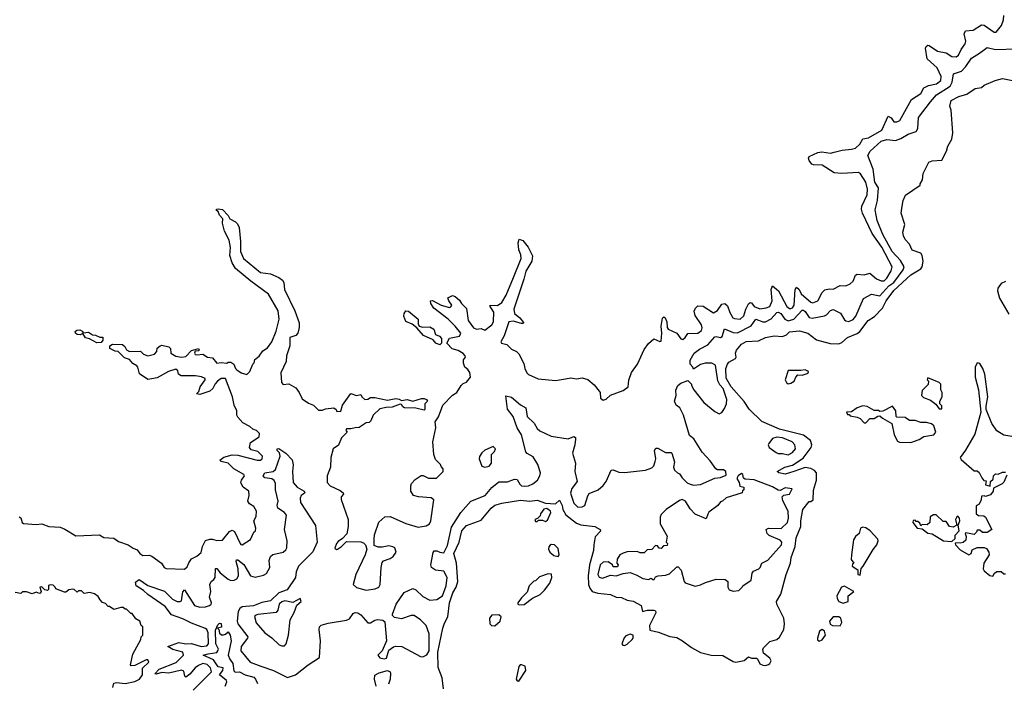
# Model space of a CAD drawing. Extents: x 2604950 to 2749250, y 940531 to 1028284.
# Tile 129 of 220: x 2664308 to 2671288, y 978665 to 983367. Entities that reach past the tile are written whole.
import ezdxf

# ---------------------------------------------------------------- set-up
doc = ezdxf.new("R2010")
doc.units = 0

msp = doc.modelspace()

# ---------------------------------------------------------------- linework, layer by layer
at = {"layer": '0CON05XD'}
for points in [[(2667809.4, 981539.4), (2667862.7, 981675), (2667860.2, 981700.2), (2667846.4, 981735), (2667842.5, 981785), (2667848.3, 981811.7), (2667875, 981803.3), (2667912.5, 981755), (2667943.8, 981693.8), (2667939.2, 981655), (2667894.6, 981585.4), (2667882.6, 981527.4), (2667810.4, 981315), (2667815.4, 981285.4), (2667854.2, 981255), (2667879.3, 981220.7), (2667875.8, 981214.2), (2667865.8, 981214.2), (2667805, 981230), (2667776.2, 981225), (2667742.9, 981127.1), (2667718.8, 981085), (2667722.5, 981075), (2667760, 981065), (2667795, 981032.5), (2667830, 981015), (2667845, 981000), (2667881.7, 980931.7), (2667887.5, 980895), (2667902.5, 980865), (2667915, 980853.3), (2667982.3, 980822.3), (2668105, 980811.2), (2668178, 980822), (2668215, 980828), (2668255, 980822), (2668295, 980828.8), (2668335, 980816.7), (2668379.5, 980779.5), (2668416.2, 980735), (2668422.5, 980725), (2668425.8, 980685.8), (2668445, 980672), (2668465, 980678), (2668495, 980706), (2668585, 980740), (2668620.8, 980765), (2668626.2, 980813.8), (2668645, 980866.7), (2668687.1, 980925), (2668735, 981030), (2668765, 981073.3), (2668803.6, 981106.4), (2668845, 981086.7), (2668855, 981090), (2668860.8, 981145), (2668856, 981195), (2668865, 981252.5), (2668875, 981262.5), (2668883.3, 981253.3), (2668896.2, 981225), (2668898, 981185), (2668903.8, 981175), (2668965.4, 981145.4), (2668994.2, 981105), (2669008.6, 981101.4), (2669025, 981113.8), (2669045, 981143.8), (2669115, 981145.7), (2669141.9, 981165), (2669145.5, 981184.5), (2669140.5, 981205), (2669095, 981271.2), (2669089.5, 981300.5), (2669097.7, 981322.3), (2669115, 981340), (2669153.9, 981336.1), (2669225, 981290), (2669255, 981307.1), (2669285, 981350), (2669305.8, 981355.8), (2669325, 981338.8), (2669341.9, 981291.9), (2669364.2, 981255), (2669375, 981248.6), (2669415, 981246), (2669440.9, 981269.1), (2669456.4, 981315), (2669475, 981353.3), (2669485, 981362), (2669495, 981360), (2669514.6, 981334.6), (2669555, 981318.9), (2669600, 981325), (2669625, 981335.6), (2669642, 981375), (2669634.4, 981455.6), (2669645, 981480), (2669686.4, 981445), (2669746.5, 981335), (2669765, 981319.5), (2669775, 981319.5), (2669785.4, 981325), (2669797.3, 981345), (2669805.8, 981455), (2669815, 981471.2), (2669834, 981455), (2669848, 981425), (2669915, 981364.2), (2669931.2, 981361.2), (2669964.5, 981375.5), (2669995.6, 981434.4), (2670015, 981452), (2670045, 981460), (2670075, 981458), (2670125, 981484.2), (2670165, 981481.9), (2670194, 981496), (2670215.6, 981515), (2670233.6, 981556.4), (2670245, 981564.3), (2670295, 981558.9), (2670335, 981570.8), (2670381.7, 981531.7), (2670415, 981515.6), (2670435, 981515.6), (2670455.6, 981535), (2670485, 981586.2), (2670493.5, 981615), (2670420.3, 981755), (2670350.8, 981850.8), (2670281.4, 981995), (2670274.4, 982024.4), (2670276.4, 982045), (2670314.2, 982125.8), (2670318.3, 982165), (2670305.4, 982215), (2670268.1, 982275), (2670253.6, 982283.6), (2670135, 982277.7), (2670082.1, 982282.1), (2669995.9, 982335.9), (2669935, 982337.5), (2669923.6, 982343.6), (2669905, 982370), (2669900, 982385), (2669903.6, 982396.4), (2669965, 982426.7), (2669995, 982430), (2670055, 982421.2), (2670082.5, 982427.5), (2670137, 982443), (2670205, 982448.5), (2670232.4, 982457.6), (2670264.2, 982485), (2670285, 982523.3), (2670325, 982530), (2670418.8, 982585), (2670465, 982682.5), (2670485, 982672.5), (2670505, 982642.5), (2670525, 982642), (2670546.6, 982653.4), (2670629.5, 982800.5), (2670695, 982844.3), (2670716, 982885), (2670749.3, 982900.7), (2670807.6, 982912.4), (2670838.6, 982935), (2670840, 982965), (2670810.6, 983025), (2670739.7, 983089.7), (2670729.2, 983165), (2670732.7, 983177.3), (2670744.4, 983185.6), (2670755, 983182.9), (2670813.9, 983143.9), (2670875, 983132.2), (2670915, 983105.8), (2670947.3, 983102.7), (2670962, 983115), (2670981.4, 983155), (2671010.8, 983195), (2671014.1, 983215.9), (2671004.1, 983265.9), (2671013.1, 983286.9), (2671066.2, 983293.8), (2671125, 983331.4), (2671145, 983327.5), (2671215, 983278), (2671230.7, 983279.3), (2671267.5, 983325), (2671281.9, 983365), (2671285, 983397.5)], [(2665217, 979293), (2665185, 979322), (2665133.8, 979355), (2665129.3, 979380.7), (2665155, 979400), (2665216.6, 979356.6), (2665335, 979316.9), (2665391.8, 979261.8), (2665425, 979243.9), (2665445, 979243.1), (2665455, 979250), (2665465, 979312.5), (2665475, 979327.5), (2665547.8, 979215), (2665585, 979203.6), (2665625, 979206.9), (2665653.8, 979215), (2665664.4, 979225), (2665666.4, 979235), (2665653.8, 979273.8), (2665662.8, 979315), (2665656.5, 979365), (2665664.3, 979385), (2665685, 979400), (2665693.6, 979415), (2665695, 979477.5), (2665705, 979477.8), (2665728, 979448), (2665785, 979402.2), (2665805, 979392.9), (2665827.1, 979395), (2665846.2, 979405), (2665858.4, 979425), (2665857.5, 979475), (2665843, 979527), (2665845, 979538.8), (2665855, 979540.5), (2665897.4, 979507.4), (2665944.1, 979425), (2665976.4, 979416.4), (2666035, 979430), (2666057.9, 979442.1), (2666081.4, 979485), (2666076.4, 979535), (2666085.9, 979564.1), (2666103.1, 979576.9), (2666175.2, 979594.8), (2666195, 979610), (2666202.5, 979625), (2666204.2, 979675), (2666185.3, 979755), (2666199.7, 979855), (2666185, 979875.4), (2666137.5, 979905), (2666134, 979925), (2666139.4, 979955), (2666120.8, 980035), (2666120.5, 980080.5), (2666111.9, 980101.9), (2666095, 980113.5), (2666045, 980120), (2666034.2, 980134.2), (2666045, 980156), (2666105, 980164.3), (2666120.7, 980179.3), (2666153.3, 980275), (2666148.3, 980298.3), (2666133.1, 980315), (2666133.5, 980326.5), (2666145, 980328.1), (2666194.3, 980295), (2666239.2, 980249.2), (2666246.8, 980213.2), (2666240.9, 980165), (2666247.5, 980087.5), (2666275, 980054), (2666323.3, 980025), (2666330, 980015), (2666316.2, 980005), (2666303.7, 979996.3), (2666295, 979976.7), (2666297.5, 979945), (2666405, 979782.5), (2666416.7, 979665), (2666385, 979595.5), (2666284.5, 979495), (2666268.5, 979455), (2666263.3, 979415), (2666203.5, 979326.5), (2666145.5, 979305), (2666085, 979248.2), (2666025, 979237.7), (2665965, 979213.3), (2665885, 979206.7), (2665869.1, 979195), (2665857.1, 979172.9), (2665850, 979105), (2665855, 979086.2), (2665924.4, 978995), (2665922.9, 978985), (2665877.8, 978925), (2665875.6, 978895.6), (2665940.8, 978815), (2666016.6, 978786.6), (2666107.5, 978755), (2666205, 978706.7), (2666262.5, 978725), (2666352.5, 978795), (2666433.3, 978846.7), (2666440.8, 978965), (2666430, 979045), (2666432.5, 979065), (2666444.1, 979075.9), (2666495, 979091.2), (2666625, 979112.5), (2666645, 979122.5), (2666670.5, 979159.5), (2666685, 979166), (2666703.9, 979163.9), (2666725, 979150), (2666775, 979092.5), (2666795, 979092.5), (2666825, 979112.5), (2666845, 979116.7), (2666881.7, 979111.7), (2666895, 979100), (2666907.5, 978965), (2666877.5, 978895), (2666846.7, 978865), (2666860, 978845), (2666891.2, 978838.8), (2666907.3, 978842.7), (2666925, 978900), (2666957.5, 978922.5), (2666975, 978926.7), (2667015.9, 978925.9), (2667150, 978855), (2667165, 978853.3), (2667195, 978867.5), (2667210, 978895), (2667210, 979015), (2667190, 979075), (2667150, 979115), (2667103.9, 979146.1), (2667083.9, 979146.1), (2667015, 979122.5), (2666965, 979130), (2666950, 979145), (2666950, 979155), (2666977.5, 979225), (2667032.3, 979307.7), (2667095, 979336.7), (2667115, 979327.5), (2667165, 979278.8), (2667215, 979254.4), (2667265, 979257.5), (2667305, 979283.8), (2667331.2, 979355), (2667339.2, 979415), (2667315, 979459.4), (2667255, 979466.2), (2667227.5, 979485), (2667223, 979503), (2667238.3, 979591.7), (2667245, 979602.5), (2667265, 979603.3), (2667285, 979593.8), (2667315, 979590), (2667339.6, 979640.4), (2667369.1, 979770.9), (2667434.2, 979875), (2667506, 979955), (2667607.8, 979995), (2667655, 980051.2), (2667705, 980093.1), (2667765, 980093.1), (2667815, 980111.2), (2667835, 980108.8), (2667852.9, 980075), (2667865, 980064.5), (2667885, 980060.5), (2667915.4, 980064.6), (2667945, 980077.1), (2667978, 980105), (2667996, 980135), (2668000, 980155), (2667980, 980215), (2667948.2, 980268.2), (2667905, 980292.9), (2667895.4, 980305.4), (2667863.8, 980425), (2667833.1, 980475), (2667806.7, 980555), (2667766.3, 980606.3), (2667755, 980702.5), (2667795, 980691.8), (2667857.7, 980637.7), (2667896, 980616), (2667904.8, 980554.8), (2667955, 980506.8), (2667975, 980471.2), (2667995, 980453.9), (2668075, 980415.6), (2668195, 980398), (2668235, 980412.5), (2668247, 980407), (2668246.7, 980395), (2668244.2, 980355), (2668226.7, 980295), (2668247.5, 980225), (2668243.1, 980165), (2668260, 980095), (2668221.8, 980045), (2668212.7, 980012.7), (2668235, 979942), (2668265, 979913.3), (2668294.2, 979914.2), (2668314.3, 979925.7), (2668335, 979993.3), (2668345, 980008.8), (2668407.5, 980035), (2668443.9, 980066.1), (2668466.2, 980095), (2668500, 980175), (2668515, 980177.5), (2668555, 980161.2), (2668595, 980158.8), (2668745, 980176), (2668788.3, 980191.7), (2668802.5, 980205), (2668813, 980237), (2668816.7, 980255), (2668807.5, 980315), (2668818.3, 980331.7), (2668831.7, 980331.7), (2668885, 980300), (2668925, 980300), (2668930, 980295), (2668950, 980235), (2668942.5, 980195), (2668950, 980175), (2668970, 980155), (2668985, 980150), (2669005, 980120), (2669040, 980085), (2669060, 980075), (2669085, 980067.5), (2669135, 980073.3), (2669235, 980117.5), (2669276.7, 980123.3), (2669315, 980140), (2669312.5, 980165), (2669296.4, 980176.4), (2669255, 980177.5), (2669243.6, 980183.6), (2669201.7, 980241.7), (2669145, 980302.5), (2669086.1, 980396.1), (2669055, 980420), (2669013.3, 980565), (2668987.3, 980617.3), (2668962.5, 980635), (2668950, 980665), (2668962.5, 980705), (2668958.3, 980741.7), (2668972.5, 980775), (2668995, 980792.5), (2669045, 980810), (2669070, 980785), (2669070, 980775), (2669087.5, 980745), (2669156.7, 980655), (2669235, 980590), (2669266.4, 980573.6), (2669285, 980582.5), (2669305, 980612.5), (2669318.8, 980645), (2669320, 980675), (2669295, 980753.8), (2669270.3, 980780.3), (2669257.5, 980807.5), (2669240, 980920), (2669215, 980933.5), (2669167.3, 980932.7), (2669135, 980922.9), (2669085, 980890), (2669080, 980905), (2669060, 980925), (2669060, 980955), (2669090, 981005), (2669126.7, 981033.3), (2669185, 981062.9), (2669235, 981118.6), (2669245, 981123.1), (2669275, 981115.6), (2669288.5, 981121.5), (2669305, 981175.8), (2669365, 981150), (2669395, 981147.1), (2669493.3, 981196.7), (2669525, 981244), (2669575, 981225.5), (2669595, 981225.7), (2669635, 981246.5), (2669675, 981292.9), (2669685, 981295.6), (2669703.1, 981285), (2669731.8, 981245), (2669755, 981233.4), (2669795.6, 981245), (2669855, 981307.5), (2669865, 981308.1), (2669875, 981299.4), (2669905, 981255.6), (2669925, 981251.8), (2670012, 981268), (2670026.2, 981275), (2670055, 981306.2), (2670075, 981314), (2670127.3, 981287.3), (2670155, 981241.2), (2670165, 981232.5), (2670185, 981229.2), (2670216.8, 981243.2), (2670235, 981266.2), (2670289.7, 981390.3), (2670345, 981422.9), (2670405, 981409.5), (2670468.1, 981481.9), (2670505, 981505.4), (2670571.3, 981595), (2670577.7, 981615), (2670550.6, 981660.6), (2670492.7, 981725), (2670425.5, 981845), (2670386.2, 981945), (2670371.2, 982018.8), (2670388.8, 982085), (2670394.5, 982174.5), (2670370, 982215), (2670357.8, 982307.8), (2670321.2, 982405), (2670335.8, 982435), (2670415, 982505.4), (2670455, 982516.9), (2670515, 982510.5), (2670555, 982524.5), (2670605, 982556.2), (2670662.9, 982575), (2670674.4, 982595), (2670678.1, 982675), (2670764, 982786), (2670805.8, 982834.2), (2670903, 982897), (2670917.7, 982925), (2670926.2, 982983.8), (2670985, 983003.3), (2671014.7, 983035.3), (2671054.7, 983095.3), (2671111.4, 983128.6), (2671165, 983170), (2671225, 983156.4), (2671375, 983160)], [(2667311.7, 978625), (2667303.3, 978703.3), (2667273.8, 978776.2), (2667272, 978885), (2667307.3, 979055), (2667318.3, 979091.7), (2667342.5, 979135), (2667355.4, 979235.4), (2667377.3, 979305), (2667400.8, 979345), (2667412.9, 979385), (2667403.8, 979515), (2667385.5, 979585), (2667422.9, 979665), (2667442.7, 979745), (2667475, 979781.9), (2667578.3, 979821.7), (2667648.8, 979905), (2667675, 979926.9), (2667725, 979940.8), (2667857.3, 979962.7), (2667925, 979955.6), (2667975, 979962.5), (2668035, 979941.2), (2668105, 979937.5), (2668135, 979962.5), (2668153.8, 979925), (2668157.5, 979895), (2668178.1, 979858.1), (2668255, 979800), (2668285, 979786.7), (2668385, 979775.8), (2668422.5, 979755), (2668425, 979742.5), (2668388.3, 979701.7), (2668376.7, 979645), (2668376.2, 979605), (2668347.6, 979505), (2668336.6, 979425), (2668339.2, 979365), (2668348.2, 979338.2), (2668365, 979316), (2668405, 979302.5), (2668495, 979293.3), (2668535, 979273.8), (2668573, 979273), (2668613, 979253), (2668657.7, 979247.7), (2668712.5, 979215), (2668723, 979173), (2668757, 979183), (2668803, 979183), (2668815, 979177.5), (2668817.5, 979165), (2668773.3, 979075), (2668775, 979040), (2668835, 979026.2), (2668916.4, 978996.4), (2668965, 978988.8), (2669006.7, 978966.7), (2669069.1, 978919.1), (2669135, 978883.3), (2669210, 978865), (2669292.8, 978862.8), (2669365, 978820), (2669385, 978814), (2669443.6, 978826.4), (2669475, 978852.5), (2669495, 978843.3), (2669531.7, 978841.7), (2669538.3, 978838.3), (2669553.6, 978803.6), (2669575, 978792.5), (2669595, 978790), (2669615, 978796.7), (2669625.8, 978804.2), (2669635.8, 978824.2), (2669625, 978843.8), (2669579.3, 978879.3), (2669576.2, 978905), (2669581.2, 978915), (2669625, 978960), (2669674.4, 978975.6), (2669695, 978991.4), (2669724.4, 979045), (2669728.6, 979085), (2669724.3, 979125), (2669675.5, 979225), (2669673.3, 979245), (2669703.2, 979296.8), (2669741.1, 979435), (2669771.9, 979515), (2669775.8, 979555), (2669805.7, 979635), (2669812.5, 979695), (2669846.2, 979775), (2669844.4, 979815), (2669860, 979895), (2669905, 979952.5), (2669917, 979953), (2669932.5, 979965), (2669933.8, 980033.8), (2669956.5, 980105), (2669956, 980156), (2669943, 980173), (2669916.4, 980186.4), (2669875, 980193.6), (2669794.6, 980165.4), (2669735, 980146.9), (2669690, 980155), (2669677.5, 980165), (2669732, 980195), (2669785, 980210.5), (2669861, 980259), (2669918.8, 980335), (2669924, 980355), (2669914, 980385), (2669865, 980421.8), (2669694.2, 980465), (2669568.6, 980518.6), (2669478.3, 980608.3), (2669442.4, 980662.4), (2669350.8, 980765), (2669315, 980827.5), (2669312.9, 980895), (2669324.4, 980925.6), (2669335, 980940), (2669382.5, 980965), (2669387.5, 980975), (2669382.5, 981005), (2669390, 981025), (2669425, 981068), (2669457.3, 981087.3), (2669545, 981092.5), (2669595.6, 981114.4), (2669655, 981126.9), (2669715, 981122.2), (2669743.3, 981135), (2669765.6, 981154.4), (2669835, 981162), (2669895, 981145.6), (2669955, 981099.4), (2670052.3, 981072.3), (2670115, 981070), (2670135, 981078.8), (2670175, 981115.7), (2670245, 981144.2), (2670262.7, 981157.3), (2670322.9, 981235), (2670366.2, 981263.8), (2670425, 981321.9), (2670449.6, 981375), (2670505, 981447.3), (2670625, 981558.5), (2670695, 981602.5), (2670704.2, 981615), (2670713.3, 981655), (2670706.1, 981696.1), (2670695, 981712.5), (2670635, 981733.3), (2670615.7, 981775.7), (2670585, 981808.8), (2670572, 981835), (2670569.3, 981860.7), (2670583.3, 981915), (2670556.7, 981995), (2670563.3, 982045), (2670570, 982085), (2670587, 982123), (2670690, 982195), (2670690, 982205), (2670707, 982233), (2670713, 982277), (2670753.6, 982356.4), (2670775, 982367.5), (2670845, 982372.5), (2670877.5, 982435), (2670888.3, 982471.7), (2670915, 982520), (2670923.3, 982565), (2670911.2, 982725), (2670901.2, 982755), (2670910, 982795), (2670965, 982822.5), (2671021.7, 982838.3), (2671080.5, 982879.5), (2671125, 982886.7), (2671145, 982902.5), (2671223.6, 982936.4), (2671275, 982950), (2671345.8, 982935.8)], [(2664305, 979844.3), (2664316.6, 979836.6), (2664324.4, 979804.4), (2664335, 979796.2), (2664425, 979790), (2664465, 979793.8), (2664515, 979776), (2664595, 979771.2), (2664627.7, 979757.7), (2664705, 979708.8), (2664873.6, 979716.4), (2664905, 979696.7), (2664975, 979693.3), (2665009.3, 979669.3), (2665075.8, 979645.8), (2665111.7, 979621.7), (2665140.7, 979610.7), (2665160, 979585), (2665180.5, 979570.5), (2665225, 979572), (2665243.3, 979565), (2665312.5, 979515), (2665332.5, 979485), (2665345, 979477.5), (2665475.8, 979474.2), (2665495, 979490), (2665507.5, 979517.5), (2665525, 979546.2), (2665562.5, 979565), (2665595, 979592.5), (2665604.4, 979635), (2665625, 979675.8), (2665655, 979687.1), (2665675, 979686.9), (2665705, 979675.7), (2665745, 979680), (2665795, 979740), (2665815, 979748.8), (2665830.5, 979740.5), (2665870, 979655), (2665875, 979647.5), (2665885, 979646.7), (2665945, 979682.5), (2665967.5, 979735), (2665980, 979745), (2665982.5, 979765), (2665966.7, 979815), (2665984.1, 979845.9), (2665986, 979885), (2665967, 979917), (2665937.5, 979937.5), (2665925.8, 979955), (2665933.8, 979995), (2665931.2, 980025), (2665891.2, 980055), (2665876, 980085), (2665880, 980105), (2665902.5, 980135), (2665896.7, 980145), (2665826.7, 980185), (2665786.2, 980225), (2665736.1, 980236.1), (2665726.7, 980245), (2665755, 980266), (2665815, 980284.3), (2665855, 980282), (2665990, 980245), (2666015, 980246.7), (2666027.5, 980255), (2666030, 980275), (2665995, 980306.7), (2665949.3, 980319.3), (2665937.5, 980335), (2665945, 980370), (2666005, 980410), (2666007.5, 980435), (2665987, 980457), (2665960, 980465), (2665940, 980485), (2665890.7, 980510.7), (2665855, 980550), (2665847.5, 980565), (2665847.5, 980595), (2665827.5, 980635), (2665816.7, 980695), (2665765.6, 980825), (2665736.7, 980825), (2665710, 980805), (2665693, 980787), (2665676.4, 980753.6), (2665656.1, 980733.9), (2665585, 980710), (2665560, 980715), (2665577, 980733), (2665588, 980765), (2665622.5, 980815), (2665622.5, 980825), (2665596.8, 980836.8), (2665555, 980843.8), (2665452.7, 980842.7), (2665434.2, 980854.2), (2665428.3, 980878.3), (2665415, 980890), (2665362.5, 980875), (2665281.7, 980828.3), (2665215, 980817.5), (2665157, 980857), (2665145.7, 980905), (2665138, 980915), (2665110.2, 980930.2), (2665085, 980958.6), (2665051.1, 980971.1), (2665005, 981015.8), (2664985, 981017.1), (2664947.6, 981037.6), (2664945.6, 981055), (2664965, 981068.5), (2665036.7, 981065), (2665052.2, 981052.2), (2665065, 981026.7), (2665085, 981016.7), (2665165, 981017.5), (2665186.2, 980996.2), (2665215, 980986.2), (2665263.6, 980996.4), (2665280, 981015), (2665281.7, 981038.3), (2665303, 981057), (2665315, 981060), (2665365, 981050), (2665377, 981037), (2665380, 981005), (2665415, 980983.8), (2665455, 980976.7), (2665485, 980980), (2665525, 981022.5), (2665575, 981037.5), (2665580, 981025), (2665575, 981020), (2665551.7, 981018.3), (2665547.5, 981005), (2665552.5, 980995), (2665565, 980991.4), (2665605, 980997.5), (2665640, 980975), (2665675, 980970), (2665705, 980933.3), (2665735, 980937.5), (2665775, 980932.5), (2665785, 980940), (2665805, 980940), (2665826.1, 980926.1), (2665836.4, 980896.4), (2665847.5, 980885), (2665877.5, 980865), (2665918, 980852), (2665940, 980875), (2665960, 980925), (2665970, 980935), (2665975, 980960), (2666005, 980982.5), (2666030.6, 981019.4), (2666065, 981042), (2666095.5, 981085), (2666125, 981158.8), (2666146.5, 981245), (2666140, 981305), (2666072.3, 981422.3), (2665947, 981513), (2665838.5, 981605), (2665813.7, 981643.7), (2665798.5, 981695), (2665802.1, 981752.1), (2665791.9, 981805), (2665759.3, 981869.3), (2665745.7, 981925), (2665747.5, 981955), (2665725, 981982), (2665715, 982007.5), (2665703.3, 982015), (2665703.3, 982025), (2665715, 982027.5), (2665745, 982022.5), (2665785, 981980), (2665797, 981957), (2665837.5, 981935), (2665850.7, 981920.7), (2665863.6, 981893.6), (2665874.1, 981794.1), (2665874, 981725), (2665895, 981673.8), (2666015, 981575.8), (2666085.7, 981565.7), (2666145, 981541.2), (2666170.3, 981520.3), (2666180, 981505), (2666184.4, 981455), (2666258.8, 981305), (2666288.3, 981218.3), (2666290, 981185), (2666280, 981145), (2666265, 981130), (2666250, 981125), (2666223.3, 981115), (2666222.5, 981055), (2666200, 980985), (2666196.1, 980943.9), (2666158, 980865), (2666162.5, 980795), (2666175, 980782.5), (2666215, 980787.5), (2666265, 980757.5), (2666290, 980725), (2666310.7, 980680.7), (2666355, 980650), (2666390, 980635), (2666425, 980600), (2666455, 980600), (2666475, 980610), (2666535, 980617.5), (2666550, 980605), (2666555, 980590), (2666585, 980593.8), (2666596.7, 980635), (2666655, 980717.5), (2666695, 980704.2), (2666725, 980710), (2666732.5, 980695), (2666755, 980676.7), (2666775, 980677.5), (2666795, 980690), (2666825, 980690), (2666915, 980670), (2666975, 980682.5), (2666998.8, 980678.8), (2667015, 980667.5), (2667055, 980676), (2667095, 980663.8), (2667157, 980683), (2667175, 980683.3), (2667192.5, 980675), (2667197.5, 980665), (2667180, 980645), (2667180, 980605), (2667175, 980600), (2667115, 980613.8), (2667035, 980617.5), (2667023.6, 980623.6), (2667015, 980640), (2667005, 980642.5), (2666948.3, 980621.7), (2666905, 980620), (2666860.8, 980609.2), (2666812.5, 980565), (2666797.5, 980525), (2666785, 980512.5), (2666765, 980510), (2666715, 980476.2), (2666685.9, 980475.9), (2666655, 980467.5), (2666625, 980467.5), (2666620, 980455), (2666630, 980445), (2666590, 980405), (2666568.3, 980351.7), (2666530, 980325), (2666512.5, 980265), (2666510, 980195), (2666487.5, 980135), (2666488.3, 980088.3), (2666507.5, 980065), (2666580.6, 980030.6), (2666601.2, 980015), (2666603.8, 980005), (2666586.7, 979985), (2666587, 979967), (2666636.7, 979825), (2666636.7, 979775), (2666627, 979723), (2666595, 979690), (2666565, 979670), (2666552.5, 979655), (2666542.5, 979622.5), (2666552.5, 979612.5), (2666560, 979615), (2666590, 979635), (2666625, 979670), (2666725, 979667.5), (2666745, 979660), (2666760, 979645), (2666767.5, 979615), (2666757.5, 979575), (2666691.2, 979435), (2666672, 979365), (2666695, 979342.5), (2666765, 979324.4), (2666826.6, 979333.4), (2666854.1, 979345.9), (2666863.3, 979365), (2666870, 979485), (2666878.3, 979521.7), (2666886.4, 979533.6), (2666935, 979548.8), (2666955.7, 979564.3), (2666976.7, 979595), (2666966.7, 979625), (2666951.7, 979631.7), (2666925, 979638.8), (2666878.3, 979628.3), (2666848.3, 979628.3), (2666821.7, 979641.7), (2666820, 979685), (2666823.6, 979716.4), (2666854.1, 979805.9), (2666895, 979843.3), (2666935, 979846.7), (2667045, 979796), (2667132.1, 979772.1), (2667190.3, 979779.7), (2667213.8, 979795), (2667223.1, 979815), (2667243.3, 979965), (2667225, 979980), (2667135, 979986.2), (2667100, 979995), (2667080, 980025), (2667080, 980065), (2667085, 980080), (2667111.7, 980108.3), (2667153, 980137), (2667167, 980137), (2667205, 980117.5), (2667261.7, 980118.3), (2667310, 980165), (2667310, 980185), (2667295, 980200), (2667290, 980215), (2667255, 980250), (2667242.5, 980285), (2667237.5, 980375), (2667257.5, 980475), (2667253.6, 980516.4), (2667277.7, 980552.3), (2667307.5, 980635), (2667375, 980707.5), (2667407.5, 980725), (2667437.5, 980775), (2667451.7, 980788.3), (2667475, 980797.5), (2667502.5, 980835), (2667497.7, 980867.7), (2667485, 980887.5), (2667462.5, 980905), (2667453, 980933), (2667453, 980957), (2667467.5, 980975), (2667466.7, 980985), (2667451.4, 981001.4), (2667415, 981022.9), (2667374.6, 981034.6), (2667336, 981075), (2667355, 981110), (2667425, 981123.3), (2667434.4, 981145), (2667395.6, 981195), (2667345.5, 981245), (2667243.9, 981323.9), (2667222.5, 981355), (2667220, 981375), (2667235, 981378), (2667296.2, 981345), (2667355, 981326.7), (2667365, 981332.5), (2667370, 981345), (2667348.8, 981375), (2667342.5, 981395), (2667375, 981413.3), (2667395, 981406.2), (2667425, 981380), (2667438.8, 981355), (2667475, 981320), (2667486.5, 981235), (2667525, 981183.8), (2667545, 981174), (2667579.3, 981179.3), (2667605, 981167.5), (2667655, 981204.2), (2667665.5, 981225), (2667670, 981295), (2667643.3, 981335), (2667643.3, 981345), (2667695, 981341.9), (2667725, 981362.5), (2667756.7, 981415), (2667809.4, 981539.4)], [(2671295, 981511.2), (2671265, 981498), (2671240.6, 981465), (2671238.6, 981445), (2671254.5, 981394.5), (2671320.3, 981280.3)], [(2667285, 981062.9), (2667258, 981075), (2667238.3, 981098.3), (2667169.9, 981129.9), (2667122.5, 981182.5), (2667088.9, 981208.9), (2667045, 981229.2), (2667031.4, 981265), (2667034.2, 981285.8), (2667045, 981303.3), (2667065, 981302), (2667132, 981245), (2667131.7, 981211.7), (2667140, 981195), (2667165, 981188), (2667215, 981190.8), (2667244.4, 981175), (2667256, 981136), (2667284.3, 981124.3), (2667297.3, 981107.3), (2667298, 981075), (2667285, 981062.9)], [(2664855, 981077.1), (2664803.3, 981105), (2664773.1, 981113.1), (2664755, 981142.5), (2664737.2, 981132.8), (2664715.4, 981135.4), (2664704.2, 981145), (2664701.7, 981158.3), (2664712.2, 981167.8), (2664735, 981169.5), (2664750.9, 981160.9), (2664758.3, 981148.3), (2664795, 981152.5), (2664824.5, 981134.5), (2664845, 981131.9), (2664875, 981116.7), (2664897.5, 981117.5), (2664897.1, 981095), (2664885, 981080.6), (2664855, 981077.1)], [(2669755, 980787.5), (2669775, 980792.5), (2669797.5, 980805), (2669810, 980835), (2669825, 980850), (2669855, 980847.5), (2669897, 980863), (2669900, 980875), (2669875, 980886.7), (2669845, 980880), (2669755, 980880), (2669733.3, 980815), (2669742.5, 980795), (2669755, 980787.5)], [(2671382.7, 980407.3), (2671285, 980422.2), (2671234.5, 980454.5), (2671199.2, 980505), (2671160, 980605), (2671158.3, 980628.3), (2671170, 980695), (2671148.5, 980855), (2671135, 980896.2), (2671115, 980930), (2671094.1, 980935.9), (2671080.8, 980905), (2671081.2, 980835), (2671104.4, 980745), (2671120, 980585), (2671078.9, 980431.1), (2671012.5, 980317.5), (2670973.8, 980265), (2670980.7, 980250.7), (2671075, 980170), (2671095, 980170), (2671109.3, 980159.3), (2671128.3, 980121.7), (2671141.7, 980101.7), (2671158.3, 980098.3), (2671155, 980070), (2671187.5, 980062.5), (2671190, 980095), (2671208.3, 980111.7), (2671210, 980135), (2671225, 980150), (2671245, 980147.5), (2671275, 980160), (2671295, 980160)], [(2670845, 980610), (2670845, 980630), (2670830, 980645), (2670830, 980665), (2670847.5, 980695), (2670846.7, 980725), (2670837.5, 980745), (2670837.5, 980785), (2670825, 980796.7), (2670745, 980830), (2670740, 980815), (2670750, 980805), (2670747, 980783), (2670705, 980740), (2670700, 980705), (2670715, 980690), (2670765, 980670), (2670803, 980643), (2670825, 980610), (2670845, 980610)], [(2670625, 980372), (2670685, 980392), (2670717.7, 980412.3), (2670787.5, 980425), (2670802.5, 980445), (2670788.3, 980488.3), (2670772.5, 980502.5), (2670735, 980512.5), (2670695, 980512.5), (2670655, 980527.5), (2670615, 980527.5), (2670585, 980547.5), (2670525, 980550), (2670520, 980555), (2670517.5, 980595), (2670495, 980627.5), (2670427, 980593), (2670405, 980590), (2670395, 980597.5), (2670365, 980597.5), (2670316.4, 980626.4), (2670285, 980630), (2670245, 980616.7), (2670205, 980587.5), (2670170, 980585), (2670175, 980570), (2670188.3, 980568.3), (2670195, 980560), (2670245, 980550), (2670265, 980540), (2670295, 980510), (2670305, 980510), (2670335, 980540), (2670365, 980540), (2670391.7, 980558.3), (2670405, 980560), (2670423, 980543), (2670490, 980505), (2670507.5, 980425), (2670530.7, 980380.7), (2670545, 980373.3), (2670625, 980372)], [(2669755, 980284.3), (2669785, 980299.2), (2669807.1, 980325), (2669802, 980355), (2669783.8, 980375), (2669715, 980402.9), (2669675, 980409.2), (2669645, 980398.8), (2669617.5, 980365), (2669613.3, 980355), (2669620, 980335), (2669670, 980300), (2669685, 980292.5), (2669715, 980293.3), (2669755, 980284.3)], [(2667605, 980195.6), (2667635, 980202.5), (2667651.2, 980225), (2667652.5, 980285), (2667673.6, 980306.4), (2667680, 980325), (2667665, 980343.3), (2667605, 980317.5), (2667582.7, 980297.3), (2667567.3, 980272.7), (2667565.8, 980255), (2667583.7, 980203.7), (2667605, 980195.6)], [(2669365, 979317.5), (2669405, 979322.5), (2669430, 979345), (2669433.6, 979356.4), (2669493.3, 979395), (2669500, 979445), (2669510.5, 979459.5), (2669547.5, 979475), (2669557.5, 979485), (2669567.5, 979515), (2669611.7, 979538.3), (2669708.6, 979645), (2669709.4, 979665), (2669699.7, 979679.7), (2669621.7, 979711.7), (2669606.7, 979726.7), (2669600, 979755), (2669617, 979763), (2669705, 979762.5), (2669750, 979805), (2669758.5, 979835), (2669754.4, 979885), (2669718.3, 979958.3), (2669713.8, 979985), (2669725, 979996.7), (2669765.6, 980004.4), (2669782.5, 980042.5), (2669735, 980050), (2669699.2, 980030.8), (2669685, 980032), (2669645, 980057.1), (2669515, 980105.7), (2669450.5, 980110.5), (2669438.8, 980118.8), (2669433.9, 980143.9), (2669425, 980151.2), (2669402, 980135), (2669391.2, 980115), (2669407, 980087), (2669411.7, 980061.7), (2669440, 980055), (2669440, 980035), (2669431.7, 980028.3), (2669430, 980015), (2669315, 979980), (2669290, 979955), (2669275, 979950), (2669256.4, 979923.6), (2669193.6, 979876.4), (2669187, 979863), (2669175, 979830), (2669095, 979862.5), (2669061.2, 979901.2), (2669026.4, 979956.4), (2669005, 979967.5), (2668985, 979960), (2668890, 979895), (2668855, 979860), (2668848.3, 979841.7), (2668847.5, 979795), (2668897, 979707), (2668890, 979665), (2668900, 979655), (2668898.3, 979641.7), (2668871.7, 979638.3), (2668855, 979620), (2668841.7, 979621.7), (2668828.3, 979638.3), (2668815, 979640), (2668788.3, 979611.7), (2668755, 979610), (2668735, 979590), (2668705, 979590), (2668685, 979597.5), (2668615, 979596.7), (2668585, 979586.7), (2668562.5, 979575), (2668542.5, 979545), (2668540, 979515), (2668550, 979505), (2668545, 979490), (2668515, 979490), (2668510, 979505), (2668480, 979525), (2668445, 979523.8), (2668422.5, 979505), (2668405.8, 979435), (2668415.7, 979415.7), (2668440.3, 979409.7), (2668495, 979430), (2668535, 979426), (2668585, 979443.8), (2668635, 979450), (2668682, 979432), (2668725, 979406.2), (2668765, 979400), (2668785, 979410), (2668795, 979400), (2668805, 979400), (2668815, 979420), (2668833, 979427), (2668885, 979430), (2668915, 979440), (2668965, 979490), (2668975, 979490), (2668997, 979467), (2669017.5, 979385), (2669025, 979377.5), (2669095, 979353.8), (2669135, 979362.5), (2669168.3, 979378.3), (2669245, 979402.5), (2669309.3, 979399.3), (2669328.8, 979385), (2669327.5, 979345), (2669337, 979327), (2669365, 979317.5)], [(2671305, 980140), (2671285, 980090), (2671273, 980077), (2671211.7, 980048.3), (2671207.5, 980025), (2671189.3, 980000.7), (2671155, 979987.5), (2671145, 979992.5), (2671125, 979990), (2671122.5, 979965), (2671110, 979935), (2671088.3, 979921.7), (2671087.5, 979865), (2671105, 979852.5), (2671141.7, 979851.7), (2671153, 979843), (2671200, 979755), (2671165, 979732.5), (2671133, 979733), (2671115, 979750), (2671095, 979750), (2671090, 979735), (2671075, 979720), (2671015, 979730), (2671010, 979725), (2671017.5, 979705), (2671015, 979680), (2670997, 979663), (2670975, 979657.5), (2670945, 979660), (2670940, 979655), (2670942.5, 979645), (2670975, 979610), (2671035, 979573.8), (2671052.5, 979585), (2671060.7, 979609.3), (2671094, 979626), (2671145, 979628), (2671160.8, 979620.8), (2671178.8, 979595), (2671179.2, 979575), (2671143.1, 979515), (2671138, 979475), (2671145, 979461.2), (2671185, 979427.5), (2671205, 979423.3)], [(2668035, 979810), (2668048.3, 979821.7), (2668072.5, 979875), (2668070, 979885), (2668045, 979902.5), (2668022.3, 979897.7), (2668000, 979865), (2667998.3, 979851.7), (2667978.3, 979831.7), (2667960, 979825), (2667965, 979810), (2667975, 979810), (2667985, 979820), (2668015, 979820), (2668035, 979810)], [(2670915, 979670), (2670938.3, 979691.7), (2670940, 979715), (2670967.5, 979745), (2670960, 979785), (2670972.5, 979815), (2670970, 979835), (2670958.3, 979848.3), (2670950, 979845), (2670942.5, 979825), (2670950, 979785), (2670925, 979770), (2670900, 979775), (2670875, 979810), (2670855, 979810), (2670805, 979857.5), (2670785, 979857.5), (2670762.5, 979845), (2670760, 979805), (2670741.7, 979788.3), (2670705, 979790), (2670695, 979780), (2670688.3, 979798.3), (2670675, 979810), (2670661.7, 979811.7), (2670655, 979820), (2670641.7, 979818.3), (2670640, 979805), (2670670, 979765), (2670705, 979760), (2670745, 979727.5), (2670775, 979723.8), (2670857.5, 979675), (2670915, 979670)], [(2670265, 979430), (2670271.7, 979478.3), (2670287.5, 979495), (2670357.1, 979612.9), (2670384, 979645), (2670393.8, 979675), (2670391.2, 979685), (2670336, 979745), (2670305, 979766.2), (2670285, 979770), (2670267, 979763), (2670257.5, 979725), (2670232.5, 979705), (2670218.3, 979681.7), (2670204.1, 979574.1), (2670203, 979543), (2670220, 979515), (2670211.7, 979508.3), (2670210, 979495), (2670248.3, 979468.3), (2670250, 979435), (2670265, 979430)], [(2668125, 979562.5), (2668132.5, 979575), (2668125, 979620), (2668100, 979645), (2668075, 979647.5), (2668067, 979643), (2668058.3, 979631.7), (2668056.7, 979615), (2668065, 979593.3), (2668095, 979570), (2668125, 979562.5)], [(2667850.7, 979220.7), (2667885, 979224), (2667942.7, 979267.3), (2667996.3, 979293.7), (2668028.8, 979325), (2668066, 979375), (2668080.8, 979415), (2668077.7, 979437.7), (2668055, 979440), (2667991.7, 979418.3), (2667965, 979390), (2667951.7, 979388.3), (2667920, 979355), (2667905, 979310), (2667865, 979270), (2667840, 979235), (2667840, 979225), (2667850.7, 979220.7)], [(2671205, 979423.3), (2671217.5, 979445), (2671233.9, 979456.1), (2671266.1, 979456.1), (2671285, 979440), (2671295, 979440)], [(2664968, 978635), (2664975, 978666.7), (2664995, 978670), (2665055, 978663.3), (2665125, 978678.5), (2665157.5, 978695), (2665179.4, 978725), (2665178, 978772), (2665222.5, 978815), (2665215, 978830), (2665205, 978830), (2665125, 978790), (2665098.3, 978788.3), (2665092.5, 978795), (2665109.7, 978870.3), (2665167.5, 978975), (2665170, 978995), (2665180, 979005), (2665180, 979065), (2665170, 979075), (2665160, 979105), (2665130.7, 979120.7), (2665105, 979160), (2665095, 979160), (2665065, 979190), (2665055, 979190), (2665041.7, 979201.7), (2665025, 979202.5), (2664975, 979187.5), (2664945, 979210), (2664935, 979210), (2664915, 979230), (2664895, 979237.5), (2664877.5, 979255), (2664865, 979280), (2664838.3, 979298.3), (2664805, 979307.5), (2664765, 979300), (2664745, 979320), (2664725, 979320), (2664715, 979310), (2664695, 979330), (2664685, 979332.5), (2664655, 979327.5), (2664635, 979310), (2664625, 979310), (2664563, 979333), (2664560, 979345), (2664545, 979360), (2664525, 979362.5), (2664513, 979357), (2664511.7, 979328.3), (2664505, 979322.5), (2664485, 979327.5), (2664465, 979347.5), (2664450, 979345), (2664460, 979315), (2664456.4, 979303.6), (2664449.3, 979300.7), (2664425, 979310), (2664395, 979297.5), (2664355, 979312.5), (2664328.3, 979311.7), (2664315, 979300), (2664275, 979307.5)], [(2670145, 979233.3), (2670180, 979245), (2670180, 979285), (2670220, 979315), (2670155, 979352.5), (2670133.9, 979346.1), (2670100.8, 979285), (2670102, 979265), (2670113.8, 979245), (2670145, 979233.3)], [(2665537.1, 978615), (2665667.5, 978745), (2665660.5, 978775), (2665637, 978797), (2665605, 978804.3), (2665575, 978791.9), (2665552, 978775), (2665515, 978729.3), (2665485, 978709.2), (2665478, 978715), (2665470.2, 978750.2), (2665455, 978758.5), (2665365, 978736), (2665315, 978740.4), (2665275, 978730), (2665265, 978732.5), (2665297.1, 978765), (2665417.9, 978812.1), (2665469.6, 978865), (2665464.4, 978885), (2665394.3, 978904.3), (2665356.7, 978925), (2665435, 978952.7), (2665485, 978943.7), (2665525, 978946), (2665593.9, 978926.1), (2665635, 978930), (2665645.3, 978945), (2665642.9, 979022.9), (2665635.4, 979045), (2665625, 979052.7), (2665525, 979090.6), (2665465, 979122.5), (2665385, 979149.7), (2665337.8, 979207.8), (2665217, 979293)], [(2666165, 978930), (2666185, 978931.2), (2666196, 978945), (2666213.8, 979005), (2666226, 979115), (2666254.3, 979165.7), (2666272.3, 979217.7), (2666303.8, 979245), (2666295, 979266.7), (2666245, 979236.7), (2666188, 979248), (2666165, 979241.4), (2666147.1, 979225), (2666138.2, 979181.8), (2666125, 979167.1), (2665995, 979153.1), (2665976.2, 979145), (2665972.7, 979137.3), (2665983, 979093), (2666045, 979021.2), (2666095, 978986.2), (2666147.7, 978937.7), (2666165, 978930)], [(2667675, 979072.5), (2667713.3, 979105), (2667720, 979135), (2667705, 979150), (2667655, 979147.5), (2667637.5, 979125), (2667640, 979085), (2667653.1, 979073.1), (2667675, 979072.5)], [(2670125, 979072.5), (2670136.7, 979095), (2670127.5, 979125), (2670115, 979136.7), (2670075, 979136.7), (2670047.5, 979105), (2670053.6, 979083.6), (2670070, 979075), (2670125, 979072.5)], [(2665765, 978643.3), (2665776.2, 978675), (2665773.8, 978683.8), (2665724, 978725), (2665747.5, 978755), (2665750, 978775), (2665715, 978782.5), (2665680.5, 978830.5), (2665607.5, 978865), (2665642.7, 978872.7), (2665705, 978883.3), (2665713.3, 978895), (2665716.4, 978906.4), (2665698.8, 978945), (2665695, 979040), (2665711.7, 979078.3), (2665725, 979090), (2665735, 979087.5), (2665738.3, 979061.7), (2665710, 979055), (2665720, 979045), (2665725, 979020), (2665738.3, 979008.3), (2665751.7, 979008.3), (2665767, 979013), (2665785, 979030), (2665800, 979005), (2665808, 978965), (2665786.2, 978865), (2665796.2, 978836.2), (2665818.8, 978805), (2665825, 978752.5), (2665835, 978744), (2665865, 978746), (2665905, 978723.8), (2665967.8, 978707.8), (2665980, 978695), (2665993.6, 978663.6)], [(2668595, 978932.9), (2668615, 978942.9), (2668648.8, 978975), (2668656, 978985), (2668656.7, 979006.7), (2668635, 979012.5), (2668605, 979000), (2668592.7, 978987.3), (2668576.7, 978945), (2668582.5, 978935), (2668595, 978932.9)], [(2669975, 978962.5), (2669996.4, 978973.6), (2670020, 979005), (2670012.5, 979035), (2669996.4, 979046.4), (2669977.5, 979035), (2669962.5, 978985), (2669963, 978973), (2669975, 978962.5)], [(2667845, 978680), (2667896.2, 978755), (2667890, 978785), (2667866.1, 978796.1), (2667855, 978796.2), (2667846.1, 978783.9), (2667827.5, 978695), (2667835, 978682.5), (2667845, 978680)], [(2666834.6, 978645.4), (2666821.9, 978695), (2666825, 978722.5), (2666855, 978738), (2666915, 978754.4), (2666935, 978745.8), (2666937.3, 978735), (2666934.6, 978695), (2666921.4, 978658.6)]]:
    msp.add_lwpolyline(points, dxfattribs=at)

doc.saveas('drawing.dxf')
